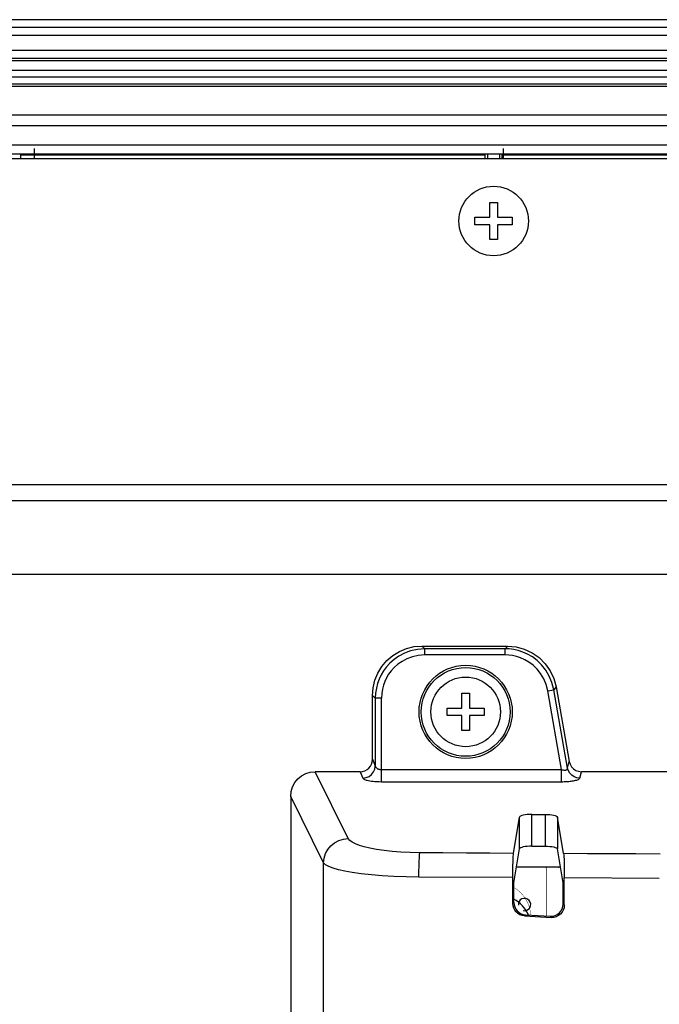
# Model space of a CAD drawing. Header units: millimetres. Extents: x 0 to 1682, y 0 to 1188.
# Tile 24 of 46: x 1219 to 1270, y 739 to 819. Entities that reach past the tile are written whole.
import ezdxf

# ---------------------------------------------------------------- set-up
doc = ezdxf.new("R2010")
doc.units = ezdxf.units.MM
doc.header["$LTSCALE"] = 92.51
for name, color, linetype in [('GASKET_TOPRC19_REV03_VIEW-SHAPE', 7, 'CONTINUOUS'), ('ISO7045-M3X6-4_8-SHAPE', 7, 'CONTINUOUS'), ('ISO7045-M3X7-4_8-SHAPE', 7, 'CONTINUOUS'), ('RC1900WD-FRONT_COVE7-2404-SHAPE', 7, 'CONTINUOUS'), ('REAR_CASE-RC19W-SHAPE', 7, 'CONTINUOUS'), ('REAR_COVER_RC1500WD-SHAPE', 7, 'CONTINUOUS'), ('SMPS_TOPRC-SHAPE', 7, 'CONTINUOUS')]:
    doc.layers.add(name, color=color, linetype=linetype)

msp = doc.modelspace()

# ---------------------------------------------------------------- linework, layer by layer
at = {"layer": 'GASKET_TOPRC19_REV03_VIEW-SHAPE', "color": 7, "linetype": 'Continuous'}
for p, q in [((1600.675, 817.964), (1135.475, 817.964)), ((1600.675, 817.296), (1135.475, 817.296)), ((1600.675, 816.096), (1135.475, 816.096)), ((1600.675, 815.454), (1135.475, 815.454)), ((1600.675, 815.275), (1135.475, 815.275)), ((1600.675, 814.497), (1135.475, 814.497)), ((1600.675, 813.963), (1135.475, 813.963)), ((1600.675, 813.389), (1135.475, 813.389)), ((1331.575, 813.21), (1135.475, 813.21)), ((1141.975, 810.93), (1331.575, 810.93)), ((1219.832, 808.203), (1219.832, 807.38)), ((1257.584, 808.203), (1257.584, 807.38))]:
    msp.add_line(p, q, dxfattribs=at)
at = {"layer": 'ISO7045-M3X6-4_8-SHAPE', "color": 7, "linetype": 'Continuous'}
for p, q in [((1256.525, 802.68), (1256.525, 803.88)), ((1256.525, 803.88), (1257.125, 803.88)), ((1257.125, 803.88), (1257.125, 802.68)), ((1255.325, 802.08), (1255.325, 802.68)), ((1255.325, 802.68), (1256.525, 802.68)), ((1257.125, 802.68), (1258.325, 802.68)), ((1258.325, 802.68), (1258.325, 802.08)), ((1256.525, 802.08), (1255.325, 802.08)), ((1256.525, 800.88), (1256.525, 802.08)), ((1257.125, 802.08), (1257.125, 800.88)), ((1258.325, 802.08), (1257.125, 802.08)), ((1257.125, 800.88), (1256.525, 800.88)), ((1254.275, 763.18), (1254.275, 764.38)), ((1254.275, 764.38), (1254.875, 764.38)), ((1254.875, 764.38), (1254.875, 763.18)), ((1253.075, 762.58), (1253.075, 763.18)), ((1253.075, 763.18), (1254.275, 763.18)), ((1254.875, 763.18), (1256.075, 763.18)), ((1256.075, 763.18), (1256.075, 762.58)), ((1254.275, 762.58), (1253.075, 762.58)), ((1254.275, 761.38), (1254.275, 762.58)), ((1254.875, 762.58), (1254.875, 761.38)), ((1256.075, 762.58), (1254.875, 762.58)), ((1254.875, 761.38), (1254.275, 761.38))]:
    msp.add_line(p, q, dxfattribs=at)
for centre in [(1256.825, 802.38), (1254.575, 762.88)]:
    msp.add_circle(centre, 2.8, dxfattribs=at)
at = {"layer": 'ISO7045-M3X7-4_8-SHAPE', "color": 7, "linetype": 'Continuous'}
msp.add_arc((1257.075, 745.38), 2.8, 24.42355, 60.3916, dxfattribs=at)
at = {"layer": 'RC1900WD-FRONT_COVE7-2404-SHAPE', "color": 7, "linetype": 'Continuous'}
for p, q in [((1601.779, 818.58), (1134.372, 818.58)), ((1142.891, 810.061), (1593.26, 810.061)), ((1142.44, 808.498), (1593.711, 808.498)), ((1171.693, 807.79), (1359.458, 807.79)), ((1218.779, 807.38), (1218.779, 807.703)), ((1218.779, 807.703), (1256.127, 807.703)), ((1256.127, 807.703), (1256.127, 807.38)), ((1256.325, 807.782), (1256.325, 807.38)), ((1257.325, 807.38), (1257.325, 807.782)), ((1257.524, 807.38), (1257.524, 807.703)), ((1257.524, 807.703), (1324.877, 807.703))]:
    msp.add_line(p, q, dxfattribs=at)
at = {"layer": 'REAR_CASE-RC19W-SHAPE', "color": 7, "linetype": 'Continuous'}
for p, q in [((1593.425, 807.38), (1142.725, 807.38)), ((1543.714, 781.139), (1192.437, 781.139)), ((1543.715, 779.866), (1192.436, 779.866)), ((1543.713, 773.928), (1192.436, 773.928))]:
    msp.add_line(p, q, dxfattribs=at)
at = {"layer": 'REAR_COVER_RC1500WD-SHAPE', "color": 7, "linetype": 'Continuous'}
for p, q in [((1251.06, 768.18), (1251.283, 767.958)), ((1251.06, 768.18), (1257.932, 768.18)), ((1251.283, 767.459), (1251.283, 767.958)), ((1257.745, 767.958), (1251.283, 767.958)), ((1257.932, 768.18), (1257.745, 767.958)), ((1257.745, 767.459), (1257.745, 767.958)), ((1257.745, 767.459), (1251.283, 767.459)), ((1261.179, 764.578), (1261.669, 764.665)), ((1262.296, 758.241), (1261.179, 764.578)), ((1261.856, 764.887), (1261.669, 764.665)), ((1262.781, 758.359), (1261.669, 764.665)), ((1261.856, 764.887), (1262.912, 758.9)), ((1247.075, 759.073), (1247.075, 764.195)), ((1247.075, 764.195), (1247.298, 763.973)), ((1247.298, 763.973), (1247.298, 758.532)), ((1247.796, 763.973), (1247.298, 763.973)), ((1247.796, 757.263), (1247.796, 763.973)), ((1247.075, 759.073), (1247.298, 758.532)), ((1247.796, 758.241), (1262.296, 758.241)), ((1262.296, 757.263), (1262.296, 758.241)), ((1262.781, 758.359), (1262.912, 758.9)), ((1245.123, 752.69), (1242.463, 758.069)), ((1246.09, 758.069), (1242.463, 758.069)), ((1246.09, 758.069), (1246.302, 757.554)), ((1263.762, 757.554), (1263.887, 758.069)), ((1281.917, 758.069), (1263.887, 758.069)), ((1247.796, 757.263), (1262.296, 757.263)), ((1240.496, 756.069), (1240.496, 598.822)), ((1243.134, 750.734), (1240.496, 756.069)), ((1258.427, 751.498), (1258.907, 754.42)), ((1258.907, 751.865), (1258.907, 754.42)), ((1259.906, 752.07), (1259.906, 754.626)), ((1259.906, 754.626), (1260.975, 754.626)), ((1260.975, 754.626), (1260.975, 752.07)), ((1261.974, 754.42), (1261.974, 751.865)), ((1262.458, 751.474), (1261.974, 754.42)), ((1259.906, 752.07), (1260.975, 752.07)), ((1258.459, 749.136), (1258.907, 751.865)), ((1262.426, 749.113), (1261.974, 751.865)), ((1243.134, 737.252), (1243.134, 750.734)), ((1258.371, 749.541), (1250.809, 749.593)), ((1258.371, 747.468), (1258.371, 749.541)), ((1258.459, 747.55), (1258.459, 749.136)), ((1262.426, 747.426), (1262.426, 749.113)), ((1262.514, 747.333), (1262.514, 749.518)), ((1270.161, 749.481), (1262.514, 749.518)), ((1258.459, 747.55), (1258.371, 747.468)), ((1262.426, 747.426), (1262.514, 747.333)), ((1259.396, 746.551), (1259.309, 746.469)), ((1259.309, 746.469), (1261.453, 746.337)), ((1259.396, 746.551), (1261.365, 746.429)), ((1261.365, 746.429), (1261.453, 746.337))]:
    msp.add_line(p, q, dxfattribs=at)
for points in [[(1247.075, 764.195), (1247.127, 764.829), (1247.271, 765.431), (1247.51, 766.008), (1247.836, 766.54), (1248.241, 767.014), (1248.715, 767.42), (1249.248, 767.745), (1249.825, 767.985), (1250.427, 768.129), (1251.06, 768.18)], [(1251.283, 767.958), (1250.692, 767.913), (1250.144, 767.791), (1249.646, 767.606), (1249.203, 767.372), (1248.815, 767.101), (1248.48, 766.806), (1248.199, 766.497), (1247.963, 766.178), (1247.769, 765.852), (1247.609, 765.517), (1247.482, 765.17), (1247.386, 764.802), (1247.321, 764.4), (1247.298, 763.973)], [(1261.669, 764.665), (1261.524, 765.237), (1261.304, 765.764), (1261.02, 766.242), (1260.688, 766.659), (1260.324, 767.01), (1259.942, 767.297), (1259.558, 767.521), (1259.177, 767.691), (1258.803, 767.814), (1258.439, 767.896), (1258.085, 767.943), (1257.745, 767.958)], [(1257.932, 768.18), (1258.635, 768.116), (1259.297, 767.94), (1259.925, 767.645), (1260.494, 767.249), (1260.983, 766.758), (1261.382, 766.19), (1261.671, 765.569), (1261.856, 764.887)], [(1251.283, 767.459), (1250.762, 767.415), (1250.285, 767.314), (1249.851, 767.153), (1249.462, 766.948), (1249.122, 766.712), (1248.829, 766.453), (1248.583, 766.184), (1248.377, 765.903), (1248.206, 765.619), (1248.068, 765.325), (1247.955, 765.021), (1247.872, 764.699), (1247.819, 764.348), (1247.796, 763.973)], [(1261.179, 764.578), (1261.047, 765.082), (1260.86, 765.541), (1260.611, 765.958), (1260.321, 766.324), (1260.003, 766.631), (1259.669, 766.882), (1259.333, 767.078), (1258.998, 767.227), (1258.671, 767.335), (1258.353, 767.406), (1258.044, 767.449), (1257.745, 767.459)], [(1246.09, 758.069), (1246.285, 758.089), (1246.466, 758.144), (1246.635, 758.236), (1246.784, 758.358), (1246.907, 758.51), (1246.999, 758.683), (1247.055, 758.87), (1247.075, 759.073)], [(1246.302, 757.554), (1246.557, 757.591), (1246.795, 757.691), (1247, 757.847), (1247.159, 758.048), (1247.26, 758.282), (1247.298, 758.532)], [(1247.298, 758.532), (1247.302, 758.511), (1247.309, 758.489), (1247.318, 758.467), (1247.33, 758.445), (1247.345, 758.422), (1247.364, 758.399), (1247.387, 758.376), (1247.415, 758.353), (1247.448, 758.331), (1247.485, 758.31), (1247.527, 758.291), (1247.572, 758.275), (1247.621, 758.261), (1247.674, 758.251), (1247.733, 758.244), (1247.796, 758.241)], [(1262.296, 758.241), (1262.333, 758.23), (1262.369, 758.22), (1262.403, 758.213), (1262.436, 758.207), (1262.469, 758.202), (1262.501, 758.199), (1262.532, 758.197), (1262.563, 758.197), (1262.594, 758.199), (1262.625, 758.203), (1262.655, 758.21), (1262.684, 758.22), (1262.71, 758.233), (1262.734, 758.25), (1262.754, 758.271), (1262.769, 758.296), (1262.779, 758.325), (1262.781, 758.359)], [(1263.762, 757.554), (1263.534, 757.582), (1263.318, 757.661), (1263.126, 757.785), (1262.967, 757.949), (1262.85, 758.144), (1262.781, 758.359)], [(1262.912, 758.9), (1262.983, 758.668), (1263.096, 758.47), (1263.254, 758.302), (1263.445, 758.174), (1263.655, 758.098), (1263.887, 758.069)], [(1240.496, 756.069), (1240.538, 756.474), (1240.648, 756.846), (1240.832, 757.191), (1241.076, 757.492), (1241.373, 757.737), (1241.711, 757.919), (1242.072, 758.029), (1242.463, 758.069)], [(1246.302, 757.554), (1246.314, 757.532), (1246.334, 757.511), (1246.361, 757.489), (1246.397, 757.467), (1246.443, 757.444), (1246.5, 757.421), (1246.57, 757.398), (1246.654, 757.375), (1246.752, 757.353), (1246.864, 757.332), (1246.988, 757.313), (1247.123, 757.297), (1247.27, 757.283), (1247.431, 757.273), (1247.606, 757.266), (1247.796, 757.263)], [(1262.296, 757.263), (1262.402, 757.264), (1262.504, 757.266), (1262.602, 757.269), (1262.697, 757.274), (1262.79, 757.28), (1262.882, 757.288), (1262.974, 757.297), (1263.066, 757.308), (1263.158, 757.32), (1263.249, 757.335), (1263.34, 757.353), (1263.428, 757.373), (1263.51, 757.396), (1263.586, 757.422), (1263.652, 757.451), (1263.705, 757.483), (1263.741, 757.517), (1263.762, 757.554)], [(1259.906, 754.626), (1259.714, 754.622), (1259.535, 754.61), (1259.366, 754.592), (1259.216, 754.567), (1259.091, 754.536), (1258.994, 754.5), (1258.934, 754.462), (1258.907, 754.42)], [(1260.975, 754.626), (1261.167, 754.622), (1261.346, 754.61), (1261.515, 754.592), (1261.665, 754.567), (1261.79, 754.536), (1261.887, 754.5), (1261.947, 754.462), (1261.974, 754.42)], [(1243.134, 750.734), (1243.179, 751.111), (1243.297, 751.473), (1243.484, 751.808), (1243.731, 752.103), (1244.031, 752.346), (1244.371, 752.529), (1244.74, 752.646), (1245.123, 752.69)], [(1250.879, 751.549), (1250.104, 751.566), (1249.368, 751.602), (1248.666, 751.657), (1248.01, 751.729), (1247.403, 751.818), (1246.861, 751.919), (1246.409, 752.025), (1246.028, 752.139), (1245.708, 752.258), (1245.452, 752.388), (1245.256, 752.532), (1245.123, 752.69)], [(1259.906, 752.07), (1259.714, 752.066), (1259.535, 752.055), (1259.366, 752.036), (1259.216, 752.011), (1259.091, 751.98), (1258.994, 751.944), (1258.934, 751.906), (1258.907, 751.865)], [(1260.975, 752.07), (1261.167, 752.066), (1261.346, 752.055), (1261.515, 752.036), (1261.665, 752.011), (1261.79, 751.98), (1261.887, 751.944), (1261.947, 751.906), (1261.974, 751.865)], [(1250.809, 749.593), (1250.814, 750.043), (1250.822, 750.47), (1250.834, 750.852), (1250.847, 751.169), (1250.863, 751.405), (1250.879, 751.549)], [(1258.427, 751.498), (1256.522, 751.51), (1254.63, 751.522), (1252.749, 751.535), (1250.879, 751.549)], [(1258.371, 749.541), (1258.372, 749.886), (1258.375, 750.211), (1258.38, 750.52), (1258.387, 750.801), (1258.395, 751.045), (1258.405, 751.247), (1258.415, 751.397), (1258.427, 751.498)], [(1262.458, 751.474), (1262.47, 751.373), (1262.48, 751.223), (1262.49, 751.021), (1262.498, 750.777), (1262.505, 750.496), (1262.51, 750.186), (1262.513, 749.862), (1262.514, 749.518)], [(1270.217, 751.438), (1268.26, 751.446), (1266.315, 751.455), (1264.381, 751.464), (1262.458, 751.474)], [(1250.809, 749.593), (1249.783, 749.61), (1248.794, 749.646), (1247.858, 749.701), (1246.983, 749.773), (1246.171, 749.862), (1245.452, 749.963), (1244.85, 750.069), (1244.341, 750.183), (1243.919, 750.302), (1243.572, 750.431), (1243.301, 750.576), (1243.134, 750.734)], [(1259.309, 746.469), (1259.121, 746.499), (1258.948, 746.561), (1258.787, 746.656), (1258.645, 746.78), (1258.529, 746.93), (1258.442, 747.098), (1258.39, 747.276), (1258.371, 747.468)], [(1258.459, 747.55), (1258.477, 747.359), (1258.529, 747.18), (1258.616, 747.012), (1258.732, 746.862), (1258.874, 746.738), (1259.035, 746.643), (1259.208, 746.581), (1259.396, 746.551)], [(1261.365, 746.429), (1261.572, 746.438), (1261.766, 746.487), (1261.951, 746.578), (1262.116, 746.702), (1262.247, 746.854), (1262.344, 747.029), (1262.403, 747.219), (1262.426, 747.426)], [(1262.514, 747.333), (1262.491, 747.126), (1262.431, 746.936), (1262.334, 746.761), (1262.203, 746.61), (1262.039, 746.485), (1261.853, 746.394), (1261.659, 746.345), (1261.453, 746.337)]]:
    msp.add_lwpolyline(points, dxfattribs=at)
for radius in [3.75, 3.575]:
    msp.add_circle((1254.575, 762.88), radius, dxfattribs=at)
at = {"layer": 'SMPS_TOPRC-SHAPE', "color": 7, "linetype": 'Continuous'}
msp.add_line((1262.218, 750.38), (1258.663, 750.38), dxfattribs=at)
at = {"layer": 'SMPS_TOPRC-SHAPE', "color": 3, "linetype": 'Continuous', "const_width": 0.0595}
for points in [[(1258.663, 750.379), (1262.218, 750.379)], [(1261.063, 750.379), (1261.063, 746.448)]]:
    msp.add_lwpolyline(points, dxfattribs=at)
at = {"layer": 'SMPS_TOPRC-SHAPE', "color": 6, "linetype": 'Continuous', "const_width": 0.0302}
msp.add_lwpolyline([(1259.809, 746.526, 0.251373), (1258.459, 748.749)], format="xyb", dxfattribs=at)
at = {"layer": 'SMPS_TOPRC-SHAPE', "color": 7, "linetype": 'Continuous'}
for centre in [(1261.063, 750.379), (1262.063, 750.379)]:
    msp.add_circle(centre, 0.025, dxfattribs=at)
msp.add_arc((1259.313, 747.379), 0.5, 256.85054, 187.24647, dxfattribs=at)

doc.saveas('drawing.dxf')
